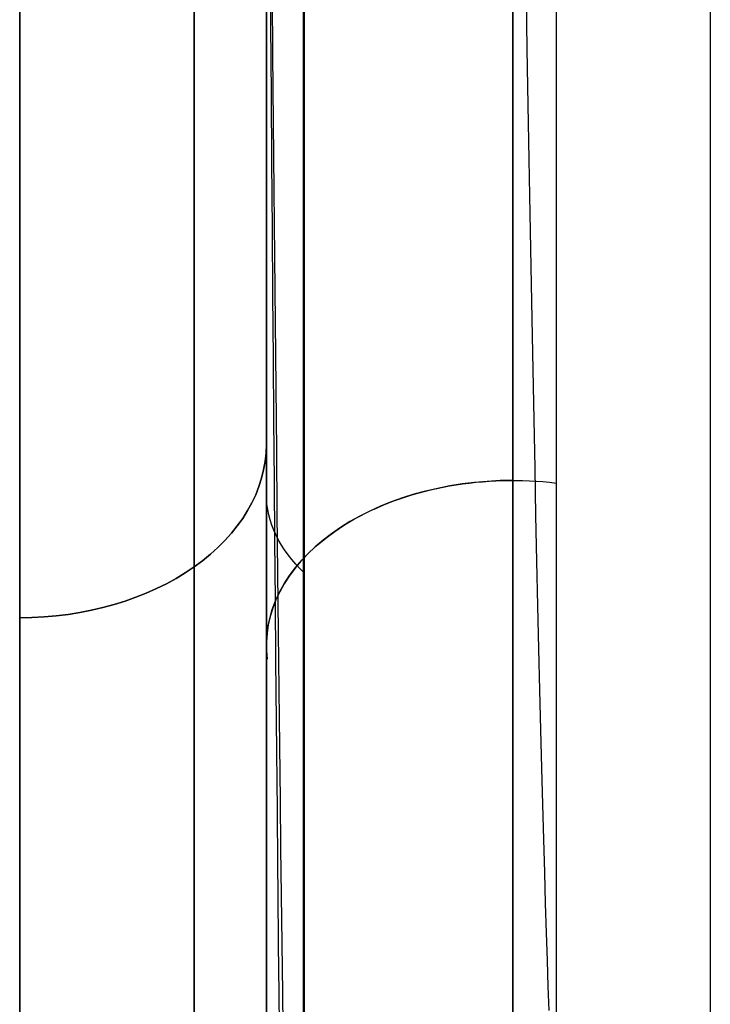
# Model space of a CAD drawing. Extents: x -32 to 144, y -30 to 75.
# Tile 5 of 47: x 4.3 to 5.14, y -29.285 to -28.088. Entities that reach past the tile are written whole.
import ezdxf

# ---------------------------------------------------------------- set-up
doc = ezdxf.new("R2010")
doc.units = 0
doc.layers.add('DEFAULT', color=7, linetype='CONTINUOUS')

msp = doc.modelspace()

# ---------------------------------------------------------------- linework, layer by layer
at = {"layer": 'DEFAULT'}
for p, q in [((4.6, -29.7024, 23.9483), (4.6, -27.6924, 23.9483)), ((4.6, -29.7024, -23.9646), (4.6, -27.6967, -23.9646)), ((4.6, -28.1081, -29.0418), (4.6, -28.0022, -29.1127)), ((4.6056, -28.0948, 20.0861), (4.6051, -28.0109, 20.1186)), ((4.3, -28.0241, -29.4501), (4.3, -28.1131, -29.3963)), ((4.3, -28.1136, 29.396), (4.3, -28.0246, 29.4498)), ((4.9, -28.0923, -19.7366), (4.9, -28.0373, -19.7632)), ((4.9, -28.0375, 19.7631), (4.9, -28.0926, 19.7365)), ((4.3, -28.0497, 29.4349), (4.3, -28.1664, 29.3626)), ((4.3, -28.1664, -29.3625), (4.3, -28.0497, -29.4349)), ((4.607, -28.0459, -20.0956), (4.6077, -28.1296, -20.0609)), ((4.6, -28.0555, 29.0762), (4.6, -28.1304, 29.0249)), ((4.6, -28.1624, 29.0021), (4.6, -28.0556, 29.0761)), ((4.6, -28.0588, -20.0819), (4.6, -28.1126, -20.0587)), ((4.6, -28.0594, -29.0738), (4.6, -28.113, -29.0373)), ((4.9158, -28.0549, 19.7557), (4.917, -28.1233, 19.7217)), ((4.6, -28.1205, 20.0702), (4.6, -28.0662, 20.0927)), ((4.6062, -28.1781, 20.0507), (4.6056, -28.0948, 20.0861)), ((4.9, -28.1467, -19.7086), (4.9, -28.0923, -19.7366)), ((4.9, -28.0926, 19.7365), (4.9, -28.1469, 19.7085)), ((4.6, -28.2116, -28.9673), (4.6, -28.1081, -29.0418)), ((4.3, -28.1131, -29.3963), (4.3, -28.2007, -29.3402)), ((4.3, -28.2012, 29.3399), (4.3, -28.1136, 29.396)), ((4.6, -28.1126, -20.0587), (4.6, -28.1659, -20.0344)), ((4.6, -28.113, -29.0373), (4.6, -28.166, -28.9997)), ((4.6, -28.1742, 20.0466), (4.6, -28.1205, 20.0702)), ((4.6, -28.1304, 29.0249), (4.6, -28.204, 28.9717)), ((4.6077, -28.1296, -20.0609), (4.6085, -28.2127, -20.0233)), ((4.917, -28.1233, 19.7217), (4.9181, -28.191, 19.6856)), ((4.9, -28.2003, -19.6793), (4.9, -28.1467, -19.7086)), ((4.9, -28.1469, 19.7085), (4.9, -28.2006, 19.6792)), ((4.3, -28.1664, 29.3626), (4.3, -28.2809, 29.286)), ((4.3, -28.2809, -29.2859), (4.3, -28.1664, -29.3625)), ((4.6, -28.2149, 28.9636), (4.6, -28.1624, 29.0021)), ((4.6, -28.1659, -20.0344), (4.6, -28.2186, -20.009)), ((4.6, -28.166, -28.9997), (4.6, -28.2183, -28.9612)), ((4.6, -28.2274, 20.0218), (4.6, -28.1742, 20.0466)), ((4.6068, -28.2606, 20.0125), (4.6062, -28.1781, 20.0507)), ((4.9181, -28.191, 19.6856), (4.9193, -28.2577, 19.6472)), ((4.3, -28.2007, -29.3402), (4.3, -28.2868, -29.2818)), ((4.3, -28.2873, 29.2815), (4.3, -28.2012, 29.3399)), ((4.6, -28.204, 28.9717), (4.6, -28.2763, 28.9167)), ((4.9, -28.2532, -19.6487), (4.9, -28.2003, -19.6793)), ((4.9, -28.2006, 19.6792), (4.9, -28.2535, 19.6485)), ((4.6, -28.3124, -28.8892), (4.6, -28.2116, -28.9673)), ((4.6, -28.2668, 28.9241), (4.6, -28.2149, 28.9636)), ((4.6085, -28.2127, -20.0233), (4.6092, -28.2948, -19.983)), ((4.6, -28.2183, -28.9612), (4.6, -28.2701, -28.9217)), ((4.6, -28.2186, -20.009), (4.6, -28.2708, -19.9825)), ((4.6, -28.2801, 19.996), (4.6, -28.2274, 20.0218)), ((4.9, -28.3054, -19.6168), (4.9, -28.2532, -19.6487)), ((4.9, -28.2535, 19.6485), (4.9, -28.3056, 19.6166)), ((4.6074, -28.3422, 19.9716), (4.6068, -28.2606, 20.0125)), ((4.9193, -28.2577, 19.6472), (4.9204, -28.3234, 19.6067)), ((4.6, -28.318, 28.8837), (4.6, -28.2668, 28.9241)), ((4.6, -28.2701, -28.9217), (4.6, -28.3212, -28.8812)), ((4.6, -28.2708, -19.9825), (4.6, -28.3224, -19.9549)), ((4.6, -28.2763, 28.9167), (4.6, -28.3472, 28.86)), ((4.3, -28.2809, 29.286), (4.3, -28.3931, 29.2052)), ((4.3, -28.3931, -29.2052), (4.3, -28.2809, -29.2859)), ((4.3, -28.2868, -29.2818), (4.3, -28.3713, -29.2213)), ((4.3, -28.3718, 29.2209), (4.3, -28.2873, 29.2815)), ((4.6, -28.3322, 19.9691), (4.6, -28.2801, 19.996)), ((4.6092, -28.2948, -19.983), (4.6099, -28.3759, -19.9398)), ((4.6, -28.4104, -28.8078), (4.6, -28.3124, -28.8892)), ((4.9, -28.3568, -19.5836), (4.9, -28.3054, -19.6168)), ((4.9, -28.3056, 19.6166), (4.9, -28.357, 19.5835)), ((4.6, -28.3685, 28.8424), (4.6, -28.318, 28.8837)), ((4.6, -28.3212, -28.8812), (4.6, -28.3717, -28.8399)), ((4.6, -28.3224, -19.9549), (4.6, -28.3733, -19.9263)), ((4.9204, -28.3234, 19.6067), (4.9216, -28.3879, 19.5642)), ((4.6, -28.3838, 19.9411), (4.6, -28.3322, 19.9691)), ((4.6, -28.3472, 28.86), (4.6, -28.4167, 28.8016)), ((4.608, -28.4228, 19.9278), (4.6074, -28.3422, 19.9716)), ((4.9, -28.4073, -19.5492), (4.9, -28.3568, -19.5836)), ((4.9, -28.357, 19.5835), (4.9, -28.4075, 19.5491)), ((4.3, -28.3713, -29.2213), (4.3, -28.4543, -29.1585)), ((4.3, -28.4548, 29.1582), (4.3, -28.3718, 29.2209)), ((4.6, -28.4184, 28.8001), (4.6, -28.3685, 28.8424)), ((4.6, -28.3717, -28.8399), (4.6, -28.4214, -28.7976)), ((4.6, -28.3733, -19.9263), (4.6, -28.4236, -19.8966)), ((4.6, -28.4347, 19.9121), (4.6, -28.3838, 19.9411)), ((4.6099, -28.3759, -19.9398), (4.6107, -28.4558, -19.8939)), ((4.3, -28.3931, 29.2052), (4.3, -28.5026, 29.1204)), ((4.3, -28.5027, -29.1204), (4.3, -28.3931, -29.2052)), ((4.9216, -28.3879, 19.5642), (4.9228, -28.4513, 19.5195)), ((4.9, -28.457, -19.5136), (4.9, -28.4073, -19.5492)), ((4.9, -28.4075, 19.5491), (4.9, -28.4572, 19.5134)), ((4.6, -28.5056, -28.723), (4.6, -28.4104, -28.8078)), ((4.6, -28.4167, 28.8016), (4.6, -28.4847, 28.7415)), ((4.6, -28.4675, 28.757), (4.6, -28.4184, 28.8001)), ((4.6, -28.4214, -28.7976), (4.6, -28.4704, -28.7544)), ((4.6, -28.4236, -19.8966), (4.6, -28.4732, -19.8658)), ((4.6086, -28.4994, 19.8831), (4.608, -28.4228, 19.9278)), ((4.6, -28.485, 19.882), (4.6, -28.4347, 19.9121)), ((4.3, -28.4543, -29.1585), (4.3, -28.5356, -29.0936)), ((4.3, -28.536, 29.0933), (4.3, -28.4548, 29.1582)), ((4.6107, -28.4558, -19.8939), (4.6114, -28.5344, -19.8454)), ((4.9, -28.5058, -19.4767), (4.9, -28.457, -19.5136)), ((4.9, -28.4572, 19.5134), (4.9, -28.506, 19.4766)), ((4.9228, -28.4513, 19.5195), (4.924, -28.5133, 19.4728)), ((4.6, -28.5159, 28.7129), (4.6, -28.4675, 28.757)), ((4.6, -28.4704, -28.7544), (4.6, -28.5187, -28.7104)), ((4.6, -28.4732, -19.8658), (4.6, -28.5221, -19.8341)), ((4.6, -28.4847, 28.7415), (4.6, -28.5513, 28.6797)), ((4.6, -28.5346, 19.8509), (4.6, -28.485, 19.882)), ((4.3, -28.5026, 29.1204), (4.3, -28.6094, 29.0317)), ((4.3, -28.6094, -29.0316), (4.3, -28.5027, -29.1204)), ((4.6092, -28.5747, 19.8359), (4.6086, -28.4994, 19.8831)), ((4.6, -28.5978, -28.635), (4.6, -28.5056, -28.723)), ((4.6, -28.5635, 28.668), (4.6, -28.5159, 28.7129)), ((4.9, -28.5537, -19.4387), (4.9, -28.5058, -19.4767)), ((4.9, -28.506, 19.4766), (4.9, -28.5539, 19.4386)), ((4.924, -28.5133, 19.4728), (4.9252, -28.5739, 19.4242)), ((4.6, -28.5187, -28.7104), (4.6, -28.5662, -28.6654)), ((4.6, -28.5221, -19.8341), (4.6, -28.5706, -19.8012)), ((4.3, -28.5356, -29.0936), (4.3, -28.6152, -29.0267)), ((4.3, -28.6156, 29.0263), (4.3, -28.536, 29.0933)), ((4.6, -28.5836, 19.8188), (4.6, -28.5346, 19.8509)), ((4.6114, -28.5344, -19.8454), (4.6122, -28.6114, -19.7942)), ((4.6, -28.5513, 28.6797), (4.6, -28.6163, 28.6163)), ((4.6, -28.6103, 28.6222), (4.6, -28.5635, 28.668)), ((4.9, -28.6006, -19.3995), (4.9, -28.5537, -19.4387)), ((4.9, -28.5539, 19.4386), (4.9, -28.6008, 19.3994)), ((4.6, -28.5662, -28.6654), (4.6, -28.6129, -28.6197)), ((4.6, -28.5706, -19.8012), (4.6, -28.6184, -19.7672)), ((4.6098, -28.6488, 19.7862), (4.6092, -28.5747, 19.8359)), ((4.9252, -28.5739, 19.4242), (4.9264, -28.633, 19.3737)), ((4.6, -28.6319, 19.7857), (4.6, -28.5836, 19.8188)), ((4.6, -28.687, -28.5439), (4.6, -28.5978, -28.635)), ((4.9, -28.6466, -19.3592), (4.9, -28.6006, -19.3995)), ((4.9, -28.6008, 19.3994), (4.9, -28.6468, 19.3591)), ((4.3, -28.6094, 29.0317), (4.3, -28.7131, 28.9392)), ((4.3, -28.7131, -28.9392), (4.3, -28.6094, -29.0316)), ((4.6, -28.6563, 28.5757), (4.6, -28.6103, 28.6222)), ((4.6, -28.6129, -28.6197), (4.6, -28.6588, -28.5731)), ((4.6122, -28.6114, -19.7942), (4.6129, -28.6869, -19.7405)), ((4.3, -28.6152, -29.0267), (4.3, -28.693, -28.9576)), ((4.3, -28.6934, 28.9573), (4.3, -28.6156, 29.0263)), ((4.6, -28.6163, 28.6163), (4.6, -28.6797, 28.5513)), ((4.6, -28.6184, -19.7672), (4.6, -28.689, -19.7143)), ((4.6, -28.6794, 19.7516), (4.6, -28.6319, 19.7857)), ((4.9264, -28.633, 19.3737), (4.9276, -28.6905, 19.3214)), ((4.6104, -28.7214, 19.734), (4.6098, -28.6488, 19.7862)), ((4.9, -28.6916, -19.3178), (4.9, -28.6466, -19.3592)), ((4.9, -28.6468, 19.3591), (4.9, -28.6917, 19.3177)), ((4.6, -28.7014, 28.5283), (4.6, -28.6563, 28.5757)), ((4.6, -28.6588, -28.5731), (4.6, -28.7038, -28.5257)), ((4.6, -28.7262, 19.7165), (4.6, -28.6794, 19.7516)), ((4.6, -28.6797, 28.5513), (4.6, -28.7415, 28.4847)), ((4.3, -28.693, -28.9576), (4.3, -28.769, -28.8866)), ((4.3, -28.7694, 28.8863), (4.3, -28.6934, 28.9573)), ((4.6, -28.7729, -28.4498), (4.6, -28.687, -28.5439)), ((4.6, -28.689, -19.7143), (4.6, -28.7578, -19.6594)), ((4.6129, -28.6869, -19.7405), (4.6137, -28.7608, -19.6844)), ((4.9, -28.7355, -19.2753), (4.9, -28.6916, -19.3178)), ((4.9, -28.6917, 19.3177), (4.9, -28.7357, 19.2751)), ((4.9276, -28.6905, 19.3214), (4.9288, -28.7464, 19.2673)), ((4.6, -28.7457, 28.4801), (4.6, -28.7014, 28.5283)), ((4.6, -28.7038, -28.5257), (4.6, -28.748, -28.4776)), ((4.3, -28.7131, 28.9392), (4.3, -28.8136, 28.8431)), ((4.3, -28.8137, -28.8431), (4.3, -28.7131, -28.9392)), ((4.6, -28.7723, 19.6804), (4.6, -28.7262, 19.7165)), ((4.611, -28.7936, 19.6786), (4.6104, -28.7214, 19.734)), ((4.6, -28.7415, 28.4847), (4.6, -28.8016, 28.4167)), ((4.9, -28.7784, -19.2317), (4.9, -28.7355, -19.2753)), ((4.9, -28.7357, 19.2751), (4.9, -28.7785, 19.2316)), ((4.6, -28.7891, 28.4312), (4.6, -28.7457, 28.4801)), ((4.6, -28.748, -28.4776), (4.6, -28.7913, -28.4287)), ((4.9288, -28.7464, 19.2673), (4.93, -28.8005, 19.2116)), ((4.6, -28.7578, -19.6594), (4.6, -28.8025, -19.6217)), ((4.6137, -28.7608, -19.6844), (4.6144, -28.8328, -19.6258)), ((4.3, -28.769, -28.8866), (4.3, -28.8431, -28.8136)), ((4.3, -28.8435, 28.8133), (4.3, -28.7694, 28.8863)), ((4.6, -28.8175, 19.6434), (4.6, -28.7723, 19.6804)), ((4.6, -28.8556, -28.3527), (4.6, -28.7729, -28.4498)), ((4.9, -28.8202, -19.1871), (4.9, -28.7784, -19.2317)), ((4.9, -28.7785, 19.2316), (4.9, -28.8203, 19.187)), ((4.6, -28.8316, 28.3815), (4.6, -28.7891, 28.4312)), ((4.6, -28.7913, -28.4287), (4.6, -28.8337, -28.379)), ((4.6, -28.8016, 28.4167), (4.6, -28.86, 28.3472)), ((4.6, -28.8025, -19.6217), (4.6, -28.8465, -19.583)), ((4.6117, -28.8669, 19.6184), (4.611, -28.7936, 19.6786)), ((4.93, -28.8005, 19.2116), (4.9312, -28.8527, 19.1543)), ((4.3, -28.8136, 28.8431), (4.3, -28.9108, 28.7436)), ((4.3, -28.9108, -28.7436), (4.3, -28.8137, -28.8431)), ((4.6, -28.862, 19.6054), (4.6, -28.8175, 19.6434)), ((4.9, -28.8609, -19.1415), (4.9, -28.8202, -19.1871)), ((4.9, -28.8203, 19.187), (4.9, -28.861, 19.1413)), ((4.6, -28.8731, 28.3311), (4.6, -28.8316, 28.3815)), ((4.6, -28.8337, -28.379), (4.6, -28.8751, -28.3287)), ((4.6144, -28.8328, -19.6258), (4.6152, -28.9029, -19.5651)), ((4.3, -28.8431, -28.8136), (4.3, -28.9153, -28.7387)), ((4.3, -28.9157, 28.7384), (4.3, -28.8435, 28.8133)), ((4.6, -28.8465, -19.583), (4.6, -28.8896, -19.5434)), ((4.6, -28.9349, -28.2529), (4.6, -28.8556, -28.3527)), ((4.6, -28.86, 28.3472), (4.6, -28.9167, 28.2763)), ((4.6, -28.9056, 19.5666), (4.6, -28.862, 19.6054)), ((4.9, -28.9005, -19.0949), (4.9, -28.8609, -19.1415)), ((4.9, -28.861, 19.1413), (4.9, -28.9006, 19.0947)), ((4.9312, -28.8527, 19.1543), (4.9324, -28.9031, 19.0955)), ((4.6, -28.9138, 28.2801), (4.6, -28.8731, 28.3311)), ((4.6, -28.8751, -28.3287), (4.6, -28.9157, -28.2777)), ((4.612, -28.9039, 19.5864), (4.6117, -28.8669, 19.6184)), ((4.6, -28.8896, -19.5434), (4.6, -28.932, -19.503)), ((4.9, -28.9389, -19.0473), (4.9, -28.9005, -19.0949)), ((4.9, -28.9006, 19.0947), (4.9, -28.939, 19.0472)), ((4.3, -28.9108, 28.7436), (4.3, -29.0043, 28.6408)), ((4.3, -29.0043, -28.6408), (4.3, -28.9108, -28.7436)), ((4.6, -28.9484, 19.5268), (4.6, -28.9056, 19.5666)), ((4.6124, -28.9409, 19.5532), (4.612, -28.9039, 19.5864)), ((4.6152, -28.9029, -19.5651), (4.6159, -28.9709, -19.5021)), ((4.9324, -28.9031, 19.0955), (4.9336, -28.9515, 19.0353)), ((4.3, -28.9153, -28.7387), (4.3, -28.9856, -28.662)), ((4.3, -28.9859, 28.6617), (4.3, -28.9157, 28.7384)), ((4.6, -28.9534, 28.2284), (4.6, -28.9138, 28.2801)), ((4.6, -28.9157, -28.2777), (4.6, -28.9553, -28.2261)), ((4.6, -28.9167, 28.2763), (4.6, -28.9717, 28.204)), ((4.6, -28.932, -19.503), (4.6, -28.9734, -19.4616)), ((4.6, -29.0107, -28.1504), (4.6, -28.9349, -28.2529)), ((4.6, -28.9904, 19.4862), (4.6, -28.9484, 19.5268)), ((4.6127, -28.9777, 19.519), (4.6124, -28.9409, 19.5532)), ((4.9, -28.9762, -18.9988), (4.9, -28.9389, -19.0473)), ((4.9, -28.939, 19.0472), (4.9, -28.9763, 18.9987)), ((4.6, -28.9921, 28.1761), (4.6, -28.9534, 28.2284)), ((4.6, -28.9553, -28.2261), (4.6, -28.9939, -28.1738)), ((4.9336, -28.9515, 19.0353), (4.9347, -28.998, 18.9738)), ((4.6, -28.9717, 28.204), (4.6, -29.0249, 28.1304)), ((4.6159, -28.9709, -19.5021), (4.6167, -29.0368, -19.4369)), ((4.6, -28.9734, -19.4616), (4.6, -29.014, -19.4194)), ((4.613, -29.0142, 19.4839), (4.6127, -28.9777, 19.519)), ((4.9, -29.0122, -18.9494), (4.9, -28.9762, -18.9988)), ((4.9, -28.9763, 18.9987), (4.9, -29.0123, 18.9493)), ((4.3, -28.9856, -28.662), (4.3, -29.0538, -28.5835)), ((4.3, -29.0541, 28.5831), (4.3, -28.9859, 28.6617)), ((4.6, -29.0314, 19.4447), (4.6, -28.9904, 19.4862)), ((4.6, -29.0667, 28.0698), (4.6, -28.9921, 28.1761)), ((4.6, -28.9939, -28.1738), (4.6, -29.0683, -28.0675)), ((4.3, -29.0043, 28.6408), (4.3, -29.0941, 28.535)), ((4.3, -29.0942, -28.535), (4.3, -29.0043, -28.6408)), ((4.9347, -28.998, 18.9738), (4.9359, -29.0423, 18.9112)), ((4.6, -29.083, -28.0454), (4.6, -29.0107, -28.1504)), ((4.6, -29.014, -19.4194), (4.6, -29.0537, -19.3763)), ((4.6134, -29.0489, 19.4492), (4.613, -29.0142, 19.4839)), ((4.9, -29.0471, -18.8992), (4.9, -29.0122, -18.9494)), ((4.9, -29.0123, 18.9493), (4.9, -29.0472, 18.8991)), ((4.6, -29.0249, 28.1304), (4.6, -29.0762, 28.0555)), ((4.6, -29.0716, 19.4024), (4.6, -29.0314, 19.4447)), ((4.6167, -29.0368, -19.4369), (4.6174, -29.0955, -19.3752)), ((4.9359, -29.0423, 18.9112), (4.9371, -29.0846, 18.8474)), ((4.3, -29.0538, -28.5835), (4.3, -29.1199, -28.5032)), ((4.3, -29.1202, 28.5029), (4.3, -29.0541, 28.5831)), ((4.6, -29.0537, -19.3763), (4.6, -29.0925, -19.3324)), ((4.614, -29.1167, 19.378), (4.6134, -29.0489, 19.4492)), ((4.9, -29.0807, -18.8481), (4.9, -29.0471, -18.8992)), ((4.9, -29.0472, 18.8991), (4.9, -29.0807, 18.848)), ((4.6, -29.1372, 27.9613), (4.6, -29.0667, 28.0698)), ((4.6, -29.0683, -28.0675), (4.6, -29.1386, -27.9591)), ((4.6, -29.1109, 19.3592), (4.6, -29.0716, 19.4024)), ((4.6, -29.0762, 28.0555), (4.6, -29.1258, 27.9794)), ((4.6, -29.1515, -27.9379), (4.6, -29.083, -28.0454)), ((4.9, -29.113, -18.7962), (4.9, -29.0807, -18.8481)), ((4.9, -29.0807, 18.848), (4.9, -29.1131, 18.7961)), ((4.9371, -29.0846, 18.8474), (4.9382, -29.1248, 18.7827)), ((4.3, -29.0941, 28.535), (4.3, -29.1801, 28.4263)), ((4.3, -29.1801, -28.4263), (4.3, -29.0942, -28.535)), ((4.6, -29.0925, -19.3324), (4.6, -29.1303, -19.2877)), ((4.6174, -29.0955, -19.3752), (4.6181, -29.1525, -19.3113)), ((4.6, -29.1492, 19.3153), (4.6, -29.1109, 19.3592)), ((4.9, -29.1441, -18.7436), (4.9, -29.113, -18.7962)), ((4.9, -29.1131, 18.7961), (4.9, -29.1441, 18.7434)), ((4.3, -29.1199, -28.5032), (4.3, -29.184, -28.4212)), ((4.3, -29.1842, 28.4209), (4.3, -29.1202, 28.5029)), ((4.6, -29.1258, 27.9794), (4.6, -29.1734, 27.9021)), ((4.6144, -29.1495, 19.3415), (4.614, -29.1167, 19.378)), ((4.9382, -29.1248, 18.7827), (4.9393, -29.1627, 18.717)), ((4.6, -29.1303, -19.2877), (4.6, -29.1672, -19.2422)), ((4.6, -29.2036, 27.8508), (4.6, -29.1372, 27.9613)), ((4.6, -29.1386, -27.9591), (4.6, -29.2049, -27.8488)), ((4.6, -29.1867, 19.2705), (4.6, -29.1492, 19.3153)), ((4.6, -29.2164, -27.8282), (4.6, -29.1515, -27.9379)), ((4.615, -29.2127, 19.2677), (4.6144, -29.1495, 19.3415)), ((4.9, -29.1738, -18.6901), (4.9, -29.1441, -18.7436)), ((4.9, -29.1441, 18.7434), (4.9, -29.1739, 18.69)), ((4.6181, -29.1525, -19.3113), (4.6188, -29.2112, -19.2412)), ((4.9393, -29.1627, 18.717), (4.9404, -29.1985, 18.6506)), ((4.6, -29.1672, -19.2422), (4.6, -29.2031, -19.196)), ((4.6, -29.1734, 27.9021), (4.6, -29.2192, 27.8236)), ((4.9, -29.2023, -18.636), (4.9, -29.1738, -18.6901)), ((4.9, -29.1739, 18.69), (4.9, -29.2023, 18.6359)), ((4.3, -29.1801, 28.4263), (4.3, -29.262, 28.315)), ((4.3, -29.262, -28.315), (4.3, -29.1801, -28.4263)), ((4.3, -29.184, -28.4212), (4.3, -29.2459, -28.3376)), ((4.3, -29.2461, 28.3373), (4.3, -29.1842, 28.4209)), ((4.6, -29.2231, 19.225), (4.6, -29.1867, 19.2705)), ((4.9404, -29.1985, 18.6506), (4.9415, -29.2321, 18.5835)), ((4.6, -29.2031, -19.196), (4.6, -29.2381, -19.149)), ((4.6, -29.2659, 27.7387), (4.6, -29.2036, 27.8508)), ((4.6, -29.2049, -27.8488), (4.6, -29.2671, -27.7367)), ((4.6188, -29.2112, -19.2412), (4.6195, -29.2717, -19.1641)), ((4.9, -29.2294, -18.5812), (4.9, -29.2023, -18.636)), ((4.9, -29.2023, 18.6359), (4.9, -29.2294, 18.5811)), ((4.6, -29.2774, -27.7163), (4.6, -29.2164, -27.8282)), ((4.6, -29.2192, 27.8236), (4.6, -29.263, 27.7441)), ((4.6, -29.2586, 19.1788), (4.6, -29.2231, 19.225)), ((4.6156, -29.2721, 19.1933), (4.615, -29.2127, 19.2677)), ((4.9, -29.2552, -18.5258), (4.9, -29.2294, -18.5812)), ((4.9, -29.2294, 18.5811), (4.9, -29.2552, 18.5257)), ((4.9415, -29.2321, 18.5835), (4.9426, -29.2635, 18.5159)), ((4.3, -29.2459, -28.3376), (4.3, -29.3055, -28.2524)), ((4.3, -29.3058, 28.2521), (4.3, -29.2461, 28.3373)), ((4.6, -29.2381, -19.149), (4.6, -29.2721, -19.1013)), ((4.6, -29.293, 19.1318), (4.6, -29.2586, 19.1788)), ((4.9, -29.2796, -18.4697), (4.9, -29.2552, -18.5258)), ((4.9, -29.2552, 18.5257), (4.9, -29.2796, 18.4696)), ((4.3, -29.262, 28.315), (4.3, -29.3398, 28.2013)), ((4.3, -29.3398, -28.2012), (4.3, -29.262, -28.315)), ((4.6, -29.263, 27.7441), (4.6, -29.3049, 27.6635)), ((4.6, -29.324, 27.625), (4.6, -29.2659, 27.7387)), ((4.6, -29.2671, -27.7367), (4.6, -29.325, -27.6232)), ((4.6195, -29.2717, -19.1641), (4.6203, -29.3306, -19.0833)), ((4.9426, -29.2635, 18.5159), (4.9436, -29.2927, 18.4478)), ((4.6, -29.2721, -19.1013), (4.6, -29.3051, -19.053)), ((4.6, -29.3346, -27.6023), (4.6, -29.2774, -27.7163)), ((4.6162, -29.3271, 19.1194), (4.6156, -29.2721, 19.1933)), ((4.9, -29.3026, -18.4131), (4.9, -29.2796, -18.4697)), ((4.9, -29.2796, 18.4696), (4.9, -29.3026, 18.413))]:
    msp.add_line(p, q, dxfattribs=at)
at = {"layer": 'DEFAULT', "extrusion": (1, 0, 0)}
for centre, radius, start, end in [((-26, 26, 4.5121), 3.9121, 90.1217, 180), ((-26.9753, 17.5, 5.14), 2.5, 90, 173.993)]:
    msp.add_arc(centre, radius, start, end, dxfattribs=at)
at = {"layer": 'DEFAULT', "extrusion": (1, -2.26332e-16, 2.27986e-16)}
msp.add_arc((-26, -26, 4.5122), 3.9121, 180, 269.9362, dxfattribs=at)
at = {"layer": 'DEFAULT', "extrusion": (1, -6.1296e-16, -8.56291e-16)}
msp.add_arc((-26.9753, -17.5, 4.6465), 2.9604, 190.0411, 278.7663, dxfattribs=at)
at = {"layer": 'DEFAULT', "extrusion": (1, -9.27681e-16, -1.00294e-15)}
msp.add_arc((-26.9753, -17.5, 4.6454), 2.6413, 186.1584, 268.3063, dxfattribs=at)
at = {"layer": 'DEFAULT', "extrusion": (1, 6.47787e-16, -3.20174e-16)}
msp.add_arc((-26.9753, 17.5, 4.645), 2.6419, 91.8126, 174.2309, dxfattribs=at)
at = {"layer": 'DEFAULT', "extrusion": (1, -1.14136e-15, -4.44821e-16)}
msp.add_arc((-26.9753, -17.5, 4.9528), 2.5047, 186.007, 248.8269, dxfattribs=at)
at = {"layer": 'DEFAULT', "extrusion": (-6.96136e-14, 0.710431, 0.703767)}
msp.add_arc((-4.3, 40.4691, -0.1733), 0.3, 90, 180.0001, dxfattribs=at)
at = {"layer": 'DEFAULT', "extrusion": (7.28235e-14, 0.710431, -0.703767)}
msp.add_arc((-4.3, -40.4691, -0.1733), 0.3, 179.9995, 270, dxfattribs=at)
at = {"layer": 'DEFAULT', "extrusion": (3.08718e-14, 0.743186, 0.669085)}
msp.add_arc((-4.9, 33.8545, -8.3387), 0.3, 270, 4.7203, dxfattribs=at)
at = {"layer": 'DEFAULT', "extrusion": (-1.22433e-14, 0.743186, -0.669085)}
msp.add_arc((-4.9, -33.8545, -8.3387), 0.3, 359.9927, 100.1379, dxfattribs=at)
at = {"layer": 'DEFAULT', "extrusion": (-3.43557e-13, 0.797609, -0.603174)}
msp.add_arc((-4.9, -33.029, -10.9602), 0.3, 327.6737, 359.9974, dxfattribs=at)

doc.saveas('drawing.dxf')
